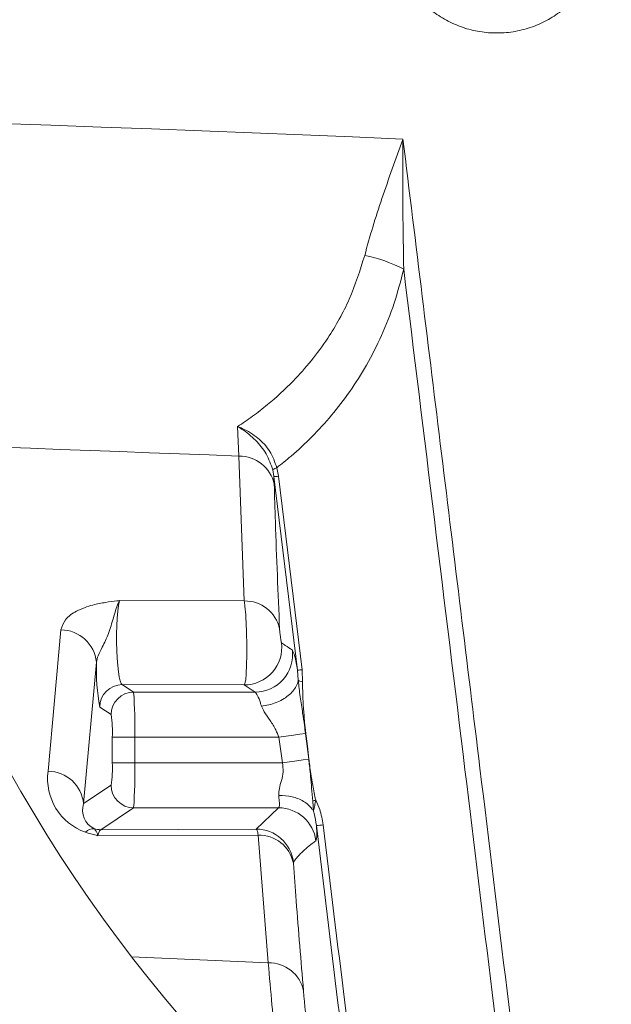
# Model space of a CAD drawing. Header units: millimetres. Extents: x 0 to 8410, y 0 to 5940.
# Tile 244 of 256: x 3649 to 3807, y 4912 to 5175. Entities that reach past the tile are written whole.
import ezdxf

# ---------------------------------------------------------------- set-up
doc = ezdxf.new("R2010")
doc.units = ezdxf.units.MM
doc.header["$LTSCALE"] = 10
doc.styles.add('SLDTEXTSTYLE0', font='TXT', dxfattribs={"width": 0.605})
doc.dimstyles.new('SLDDIMSTYLE15', dxfattribs={"dimtxt": 50, "dimasz": 50, "dimexe": 0, "dimexo": 0.0625, "dimgap": 12.5, "dimtad": 1, "dimtoh": 1, "dimdec": 1, "dimlfac": 0.5, "dimrnd": 1e-09, "dimzin": 12, "dimdsep": 46, "dimtxsty": 'SLDTEXTSTYLE0', "dimsah": 1, "dimcen": 0.09, "dimadec": 0, "dimazin": 0, "dimtfac": 1, "dimtofl": 0, "dimtmove": 0, "dimatfit": 3, "dimfxl": 0, "dimfrac": 2, "dimtolj": 1, "dimtzin": 12, "dimarcsym": 0})

# ---------------------------------------------------------------- blocks, each defined once
blk = doc.blocks.new('*D57')
at = {"color": 7, "linetype": 'Continuous', "lineweight": 0}
for p, q in [((3776.07, 5359.03), (3776.07, 5662.89)), ((3996.07, 4819.03), (3996.07, 5662.89)), ((3776.07, 5647.89), (3996.07, 5647.89))]:
    blk.add_line(p, q, dxfattribs=at)
for points in [[(3776.07, 5647.89), (3826.07, 5640.39), (3826.07, 5655.39)], [(3996.07, 5647.89), (3946.07, 5655.39), (3946.07, 5640.39)]]:
    blk.add_solid(points, dxfattribs=at)
at = {"color": 7, "linetype": 'Continuous', "lineweight": 0, "insert": (3828.78, 5712.35), "char_height": 50, "attachment_point": 1, "style": 'SLDTEXTSTYLE0'}
blk.add_mtext('110', dxfattribs=at)
blk = doc.blocks.new('*D58')
at = {"color": 7, "linetype": 'Continuous', "lineweight": 0}
for p, q in [((3776.07, 5199.03), (3429.43, 5199.03)), ((3444.43, 5199.03), (3444.43, 4819.03)), ((3996.07, 4819.03), (3429.43, 4819.03))]:
    blk.add_line(p, q, dxfattribs=at)
for points in [[(3444.43, 5199.03), (3436.93, 5149.03), (3451.93, 5149.03)], [(3444.43, 4819.03), (3451.93, 4869.03), (3436.93, 4869.03)]]:
    blk.add_solid(points, dxfattribs=at)
at = {"color": 7, "linetype": 'Continuous', "lineweight": 0, "insert": (3379.97, 4951.74), "char_height": 50, "attachment_point": 1, "rotation": 90, "style": 'SLDTEXTSTYLE0'}
blk.add_mtext('190', dxfattribs=at)

msp = doc.modelspace()

# ---------------------------------------------------------------- linework, layer by layer
at = {"color": 8, "linetype": 'Continuous', "lineweight": 0}
for p, q in [((3707.500049, 5058.271115), (3707.152376, 5066.14763)), ((3708.934644, 5019.712274), (3707.500049, 5058.271115)), ((3716.823408, 5052.82027), (3716.509187, 5054.604475)), ((3717.585632, 5055.197661), (3718.016946, 5052.939003)), ((3716.823408, 5052.82027), (3716.887513, 5050.841396)), ((3723.120028, 5001.301711), (3716.823408, 5052.82027)), ((3718.016946, 5052.939003), (3724.315667, 5001.4028)), ((3675.673404, 5019.827073), (3708.934644, 5019.712274)), ((3656.678179, 4974.384134), (3660.114104, 5012.028043)), ((3669.577026, 5003.379648), (3666.141117, 4965.735738)), ((3723.301077, 4998.586004), (3723.120028, 5001.301711)), ((3724.315667, 5001.4028), (3724.46377, 4998.183792)), ((3676.432708, 4997.451608), (3679.462934, 4995.432441)), ((3708.914214, 4997.339432), (3676.432708, 4997.451608)), ((3679.462934, 4995.432441), (3711.819509, 4995.432441)), ((3711.819509, 4995.432441), (3708.914214, 4997.339432)), ((3673.471147, 4989.436095), (3670.440936, 4991.455262)), ((3673.774624, 4976.616328), (3673.774624, 4983.439748)), ((3679.766396, 4983.439748), (3673.774624, 4983.439748)), ((3679.766396, 4983.439748), (3679.766396, 4976.616328)), ((3718.097398, 4983.439748), (3679.766396, 4983.439748)), ((3719.060296, 4976.616328), (3718.097398, 4983.439748)), ((3726.076567, 4977.612441), (3725.224459, 4984.440153)), ((3679.766396, 4976.616328), (3673.774624, 4976.616328)), ((3679.766396, 4976.616328), (3719.060296, 4976.616328)), ((3666.141117, 4965.735738), (3673.471147, 4970.619981)), ((3679.462934, 4964.623635), (3670.715073, 4958.794658)), ((3718.065271, 4964.623635), (3679.462934, 4964.623635)), ((3712.07107, 4958.955829), (3718.065271, 4964.623635)), ((3670.715073, 4958.794658), (3712.07107, 4958.955829)), ((3712.599793, 4957.340782), (3669.954845, 4957.174604)), ((3715.298751, 4923.308258), (3712.599793, 4957.340782)), ((3678.924912, 4924.959128), (3715.298751, 4923.308258))]:
    msp.add_line(p, q, dxfattribs=at)
at = {"color": 8, "linetype": 'Continuous', "lineweight": 0, "flags": 128}
for points in [[(3644.072616, 5146.888201), (3657.457137, 5146.411364), (3670.842135, 5145.921533), (3684.227565, 5145.418589), (3697.613382, 5144.902651), (3710.999513, 5144.37372), (3724.385941, 5143.831675), (3737.772578, 5143.276756), (3751.159424, 5142.708843)], [(3707.500049, 5058.271115), (3699.571156, 5058.584874), (3691.642368, 5058.893983), (3683.713713, 5059.198563), (3675.785178, 5059.498494), (3667.856792, 5059.793775), (3659.928569, 5060.084407), (3652.000496, 5060.37039), (3644.072616, 5060.651844)], [(3675.673404, 5019.827073), (3675.444105, 5018.548315), (3675.249422, 5016.961043), (3675.095969, 5015.119021), (3674.988919, 5013.084595), (3674.931937, 5010.926907), (3674.926931, 5008.718913), (3674.974078, 5006.535475), (3675.07177, 5004.450624), (3675.216714, 5002.53505), (3675.403976, 5000.853603), (3675.627241, 4999.463265), (3675.878906, 4998.411124), (3676.150465, 4997.732942), (3676.432708, 4997.451608)], [(3725.261548, 4984.445279), (3723.742643, 4984.232132), (3721.993738, 4983.986681), (3720.086077, 4983.718936), (3718.097398, 4983.439748)], [(3725.307339, 4984.44802), (3725.391293, 4983.738964), (3725.711519, 4981.033032), (3726.115414, 4977.616374)], [(3726.09421, 4977.614348), (3724.590012, 4977.400963), (3722.870761, 4977.156942), (3721.003318, 4976.892059), (3719.060296, 4976.616328)]]:
    msp.add_lwpolyline(points, dxfattribs=at)
at = {"color": 7, "linetype": 'Continuous', "lineweight": 0}
msp.add_arc((3995.805343, 5169.02803), 399.978575, 130.86720205, 318.13334601, dxfattribs=at)
at = {"color": 8, "linetype": 'Continuous', "lineweight": 0}
for centre, radius, start, end in [((3732.634774, 5071.461136), 41.136669, 62.8967148, 78.29710787), ((3707.646674, 5048.810977), 9.461274, 12.39224465, 90.88796531), ((3718.41912, 5052.411846), 2.907829, 106.65665017, 131.05812403), ((3715.185837, 5075.339967), 22.579158, 274.15907161, 277.20304379), ((3709.132494, 5010.31104), 9.403316, 12.10327205, 91.2056181), ((3660.00496, 5002.40734), 9.621322, 5.80007258, 89.35002726), ((3708.890993, 5007.350452), 10.011047, 270.13290107, 6.89418275), ((3711.790819, 5005.444915), 10.012515, 270.16417528, 6.88409962), ((3724.48701, 5001.364333), 54.946955, 177.8980648, 190.38949806), ((3722.555023, 5015.105601), 13.815449, 272.3438552, 277.32169812), ((3676.44779, 4991.444764), 6.006863, 90.14386076, 179.89986729), ((3679.478022, 4989.425576), 6.006885, 90.1439206, 179.89966496), ((3555.588959, 4986.297758), 124.210322, 358.68153987, 4.21745719), ((3642.558571, 4984.865746), 31.248607, 357.38445749, 8.41011461), ((3671.679078, 4972.403265), 15.131121, 172.47761189, 250.69250875), ((3656.569026, 4964.763404), 9.621349, 5.80021643, 89.34997327), ((3642.556249, 4975.190447), 31.250921, 351.59029484, 2.61513306), ((3555.588959, 4973.758318), 124.210322, 355.78254281, 1.31846013), ((3679.478022, 4970.6305), 6.006885, 180.10033504, 269.8560794), ((3731.070832, 4955.749065), 11.362381, 106.0194971, 110.05633924), ((3671.278475, 4963.978005), 5.429741, 161.11175973, 245.23796117), ((3718.042771, 4954.61303), 10.01063, 7.08870604, 89.87122186), ((3668.832002, 4956.087349), 2.965158, 86.67024988, 136.64040514), ((3670.727076, 4964.790473), 5.995827, 253.30113456, 269.88529713), ((3672.311631, 4957.057057), 2.359716, 132.57770003, 177.14468022), ((3712.061723, 4948.949327), 10.006506, 7.0679704, 89.94647972), ((3727.881161, 4975.664706), 15.728039, 270.86790454, 277.43115739), ((3712.878189, 4948.034452), 9.310493, 11.62812133, 91.71347726), ((3715.62041, 4914.054084), 9.259762, 11.36335923, 91.99070154)]:
    msp.add_arc(centre, radius, start, end, dxfattribs=at)
for points, knots in [([(3799.014264, 5182.784622), (3798.025576, 5181.525243), (3796.07589, 5179.041757), (3792.42055, 5176.03274), (3788.3855, 5173.629562), (3783.967705, 5171.9491), (3779.313649, 5171.01072), (3774.566424, 5170.884237), (3769.862409, 5171.540028), (3765.340096, 5172.992777), (3761.117925, 5175.169524), (3757.331346, 5178.037996), (3754.068349, 5181.490033), (3751.445405, 5185.450157), (3749.509848, 5189.787067), (3748.346245, 5194.391131), (3747.955527, 5199.122944), (3748.381242, 5203.851368), (3749.578269, 5208.444624), (3751.544153, 5212.765513), (3754.41136, 5217.024182), (3758.048444, 5220.676295), (3762.297225, 5223.561667), (3766.612639, 5225.545627), (3771.20315, 5226.760875), (3775.931395, 5227.204618), (3780.665997, 5226.831595), (3785.2753, 5225.684719), (3789.620174, 5223.764794), (3793.59004, 5221.156063), (3797.054192, 5217.905596), (3799.93607, 5214.129793), (3802.128073, 5209.916226), (3803.597173, 5205.400128), (3804.269817, 5200.700171), (3804.163837, 5195.952031), (3803.234035, 5191.301848), (3801.589865, 5186.812748), (3799.876827, 5184.133632), (3799.014264, 5182.784622)], [0, 0, 0, 0, 0.0272180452, 0.0536738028, 0.0801277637, 0.1069729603, 0.1338170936, 0.160669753, 0.1875220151, 0.2143799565, 0.241238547, 0.2680968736, 0.29495694, 0.3218110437, 0.3486671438, 0.3755141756, 0.4023618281, 0.4292026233, 0.456042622, 0.4828790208, 0.5097142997, 0.5431599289, 0.5700129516, 0.5968645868, 0.623714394, 0.6505632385, 0.6774178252, 0.7042726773, 0.7311309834, 0.7579908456, 0.7848479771, 0.8117075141, 0.8385596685, 0.8654132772, 0.8922584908, 0.9191039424, 0.9459419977, 0.9727802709, 1, 1, 1, 1]), ([(3740.978801, 5111.74268), (3741.673974, 5114.260892), (3743.078093, 5119.347209), (3746.45112, 5129.650573), (3749.24338, 5137.421523), (3751.149012, 5142.680113), (3751.159424, 5142.708843)], [0, 0, 0, 0, 0.2403200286, 0.4854013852, 0.997188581, 1, 1, 1, 1]), ([(3751.159424, 5142.708843), (3751.159334, 5142.6761), (3751.138711, 5135.12004), (3751.097566, 5123.575938), (3751.304718, 5112.067068), (3751.376474, 5108.080451)], [0, 0, 0, 0, 0.0028365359, 0.654587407, 1, 1, 1, 1]), ([(3751.159424, 5142.708843), (3754.589001, 5114.787925), (3761.44817, 5058.945981), (3773.084913, 4963.598968), (3782.519995, 4886.02561), (3788.505385, 4836.3709), (3789.728606, 4826.22308)], [0, 0, 0, 0, 0.2646958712, 0.529392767, 0.9038230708, 1, 1, 1, 1]), ([(3707.152376, 5066.14763), (3708.489345, 5067.053701), (3711.212296, 5068.899059), (3716.24041, 5072.828618), (3721.549958, 5077.692218), (3726.871428, 5083.675257), (3732.102356, 5090.826993), (3737.314806, 5100.086169), (3739.740157, 5107.802098), (3740.978801, 5111.74268)], [0, 0, 0, 0, 0.08343393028, 0.16992655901, 0.32952992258, 0.45475319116, 0.58301495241, 0.78704263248, 1, 1, 1, 1]), ([(3751.376474, 5108.080451), (3750.582399, 5105.026896), (3749.015762, 5099.002508), (3745.617423, 5090.451554), (3741.656686, 5082.610245), (3737.166417, 5075.527644), (3732.298048, 5069.159964), (3727.037538, 5063.405668), (3722.104961, 5058.792864), (3718.855114, 5056.207555), (3717.585632, 5055.197661)], [0, 0, 0, 0, 0.1477518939, 0.2915011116, 0.4302304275, 0.5589619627, 0.6839547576, 0.8054086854, 0.9239871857, 1, 1, 1, 1]), ([(3785.369778, 4828.881388), (3784.271371, 4837.993774), (3778.410877, 4886.612443), (3767.098883, 4979.681167), (3756.819472, 5063.629435), (3751.376474, 5108.080451)], [0, 0, 0, 0, 0.0978985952, 0.5223329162, 1, 1, 1, 1]), ([(3707.152376, 5066.14763), (3707.165997, 5066.142669), (3707.576618, 5065.993109), (3709.505086, 5065.207798), (3712.629389, 5063.282783), (3716.018491, 5059.717841), (3717.062298, 5056.707139), (3717.585632, 5055.197661)], [0, 0, 0, 0, 0.0027696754, 0.0834909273, 0.3974332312, 0.6978904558, 1, 1, 1, 1]), ([(3716.509187, 5054.604475), (3716.00031, 5056.065414), (3714.98172, 5058.989686), (3711.99205, 5062.66702), (3709.240944, 5064.905163), (3707.526089, 5065.938714), (3707.164026, 5066.141118), (3707.152376, 5066.14763)], [0, 0, 0, 0, 0.302688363, 0.6058729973, 0.9182886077, 0.9973707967, 1, 1, 1, 1]), ([(3716.887513, 5050.841396), (3716.988283, 5047.500072), (3717.37601, 5034.643911), (3717.922402, 5021.793359), (3718.326786, 5012.282674)], [0, 0, 0, 0, 0.2599006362, 1, 1, 1, 1]), ([(3660.114104, 5012.028043), (3660.431825, 5012.980927), (3661.148811, 5015.131246), (3664.512008, 5017.282282), (3668.19741, 5018.608276), (3671.869706, 5019.338057), (3674.220354, 5019.650884), (3675.443486, 5019.800453), (3675.662089, 5019.825763), (3675.673404, 5019.827073)], [0, 0, 0, 0, 0.15910875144, 0.35905206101, 0.61281621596, 0.79993090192, 0.96426718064, 0.99815043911, 1, 1, 1, 1]), ([(3675.673404, 5019.827073), (3675.670805, 5019.82159), (3675.563806, 5019.595915), (3674.921907, 5018.089453), (3674.068173, 5015.134157), (3672.844617, 5011.134337), (3671.397239, 5007.815213), (3669.979248, 5005.386353), (3669.696294, 5003.97468), (3669.577026, 5003.379648)], [0, 0, 0, 0, 0.00103553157, 0.04262313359, 0.27922947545, 0.52502249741, 0.755756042, 0.89704897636, 1, 1, 1, 1]), ([(3708.914214, 4997.339432), (3709.017874, 4997.614945), (3709.371737, 4998.555471), (3709.413381, 5000.648393), (3709.595511, 5003.689932), (3709.596485, 5007.415882), (3709.534437, 5011.342114), (3709.369439, 5015.009189), (3709.181683, 5017.770547), (3708.992806, 5019.255118), (3708.934644, 5019.712274)], [0, 0, 0, 0, 0.039165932, 0.1337016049, 0.275361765, 0.4481477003, 0.6304799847, 0.800109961, 0.9384462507, 1, 1, 1, 1]), ([(3718.326786, 5012.282674), (3718.331129, 5012.2064), (3718.345291, 5011.957692), (3718.38817, 5011.4978), (3718.453498, 5010.88661), (3718.535108, 5010.232054), (3718.618452, 5009.611212), (3718.705288, 5009.103035), (3718.755406, 5008.757069), (3718.812946, 5008.598257), (3718.829656, 5008.552139)], [0, 0, 0, 0, 0.0608016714, 0.1982576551, 0.3675356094, 0.5499955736, 0.7233198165, 0.8657515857, 0.9610153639, 1, 1, 1, 1]), ([(3718.829656, 5008.552139), (3719.16578, 5008.317369), (3720.114871, 5007.654467), (3721.096906, 5007.041142), (3721.73115, 5006.645029)], [0, 0, 0, 0, 0.3541534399, 1, 1, 1, 1]), ([(3721.73115, 5006.645029), (3721.933342, 5006.151747), (3722.62549, 5004.463132), (3722.87474, 5002.615222), (3723.11571, 5001.324835), (3723.120028, 5001.301711)], [0, 0, 0, 0, 0.2883968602, 0.987247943, 1, 1, 1, 1]), ([(3723.301077, 4998.586004), (3723.291319, 4998.538074), (3723.182952, 4998.005805), (3722.79585, 4996.986645), (3721.887918, 4995.652942), (3720.644457, 4994.44633), (3719.118777, 4993.409601), (3717.36979, 4992.587099), (3715.468679, 4991.986039), (3714.14028, 4991.809989), (3713.47315, 4991.721575)], [0, 0, 0, 0, 0.0115099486, 0.1278190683, 0.2531367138, 0.3884515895, 0.5331052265, 0.6851780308, 0.8418944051, 1, 1, 1, 1]), ([(3725.224459, 4984.440153), (3725.132116, 4985.154637), (3724.898239, 4986.964195), (3724.420356, 4990.223069), (3723.765004, 4994.209473), (3723.455592, 4997.128363), (3723.301077, 4998.586004)], [0, 0, 0, 0, 0.1513734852, 0.3833801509, 0.6920713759, 1, 1, 1, 1]), ([(3724.46377, 4998.183792), (3724.207123, 4998.230877), (3723.797309, 4998.306062), (3723.436084, 4998.509842), (3723.301077, 4998.586004)], [0, 0, 0, 0, 0.6262521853, 1, 1, 1, 1]), ([(3724.46377, 4998.183792), (3724.458943, 4997.391625), (3724.444997, 4995.102886), (3724.650488, 4991.511587), (3724.944209, 4987.750678), (3725.187706, 4985.461658), (3725.304357, 4984.473293), (3725.307339, 4984.44802)], [0, 0, 0, 0, 0.1725626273, 0.4985702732, 0.7831762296, 0.9944559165, 1, 1, 1, 1]), ([(3713.47315, 4991.721575), (3713.379874, 4991.998674), (3713.051452, 4992.974331), (3712.669386, 4994.310959), (3712.020338, 4995.167431), (3711.819509, 4995.432441)], [0, 0, 0, 0, 0.2150300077, 0.7571138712, 1, 1, 1, 1]), ([(3718.097398, 4983.439748), (3717.855404, 4984.087744), (3717.266095, 4985.665762), (3715.82203, 4987.860203), (3714.35767, 4989.86911), (3713.714312, 4991.216505), (3713.47315, 4991.721575)], [0, 0, 0, 0, 0.2176094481, 0.52992843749, 0.82379402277, 1, 1, 1, 1]), ([(3727.174172, 4966.422384), (3727.067377, 4967.579893), (3726.863975, 4969.784508), (3726.611276, 4972.754544), (3726.364219, 4975.182187), (3726.188946, 4976.706339), (3726.09449, 4977.467929), (3726.076567, 4977.612441)], [0, 0, 0, 0, 0.3101347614, 0.5906888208, 0.7952512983, 0.9611490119, 1, 1, 1, 1]), ([(3726.115414, 4977.616374), (3726.185848, 4977.040597), (3726.342894, 4975.756793), (3726.676514, 4973.43067), (3727.17644, 4970.350285), (3727.662515, 4967.992831), (3727.935219, 4966.67022)], [0, 0, 0, 0, 0.156767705, 0.3495428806, 0.6350716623, 1, 1, 1, 1]), ([(3718.096936, 4967.928951), (3718.126566, 4968.556509), (3718.190259, 4969.905502), (3718.860222, 4971.92877), (3719.409125, 4974.20921), (3719.178182, 4975.80285), (3719.060296, 4976.616328)], [0, 0, 0, 0, 0.2126934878, 0.4572041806, 0.7229285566, 1, 1, 1, 1]), ([(3718.065271, 4964.623635), (3718.12033, 4964.71768), (3718.433949, 4965.253361), (3718.209691, 4966.446787), (3718.134413, 4967.436309), (3718.096936, 4967.928951)], [0, 0, 0, 0, 0.09660005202, 0.55023463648, 1, 1, 1, 1]), ([(3727.338248, 4963.726346), (3727.204557, 4963.938663), (3726.542359, 4964.990304), (3724.680238, 4966.530262), (3721.587912, 4967.782605), (3719.286393, 4967.879087), (3718.096936, 4967.928951)], [0, 0, 0, 0, 0.0709912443, 0.351632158, 0.6649144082, 1, 1, 1, 1]), ([(3727.935219, 4966.67022), (3727.853707, 4966.204224), (3727.727556, 4965.483037), (3727.510585, 4964.553468), (3727.398912, 4964.045853), (3727.349333, 4963.785223), (3727.340685, 4963.738946), (3727.339081, 4963.730201), (3727.338308, 4963.725989)], [0, 0, 0, 0, 0.4722215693, 0.7308226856, 0.9529926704, 0.9911225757, 0.9957236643, 1, 1, 1, 1]), ([(3727.935219, 4966.67022), (3728.321729, 4965.859065), (3729.318367, 4963.767459), (3729.688658, 4961.473249), (3729.915345, 4960.068767)], [0, 0, 0, 0, 0.3878144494, 1, 1, 1, 1]), ([(3727.338308, 4963.725989), (3727.33784, 4963.732148), (3727.333839, 4963.784737), (3727.312697, 4964.090645), (3727.277709, 4964.984399), (3727.216823, 4965.830017), (3727.174172, 4966.422384)], [0, 0, 0, 0, 0.0068594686, 0.0585699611, 0.340514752, 1, 1, 1, 1]), ([(3728.119397, 4959.938471), (3727.962922, 4961.015457), (3727.776852, 4962.296137), (3727.398398, 4963.530085), (3727.338204, 4963.726346)], [0, 0, 0, 0, 0.8409482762, 1, 1, 1, 1]), ([(3669.004226, 4959.047501), (3669.318684, 4958.602305), (3669.726941, 4958.024313), (3669.908891, 4957.340593), (3669.95325, 4957.180365), (3669.954845, 4957.174604)], [0, 0, 0, 0, 0.7637019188, 0.9915035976, 1, 1, 1, 1]), ([(3712.599793, 4957.340782), (3712.555584, 4957.847334), (3712.503211, 4958.447421), (3712.129344, 4958.88727), (3712.07107, 4958.955829)], [0, 0, 0, 0, 0.8441308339, 1, 1, 1, 1]), ([(3728.119397, 4959.938471), (3728.128035, 4959.679063), (3728.167503, 4958.493831), (3728.367185, 4957.084977), (3728.031795, 4956.022378), (3727.976882, 4955.848401)], [0, 0, 0, 0, 0.189835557, 0.8673534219, 1, 1, 1, 1]), ([(3740.071157, 4861.484771), (3739.914274, 4862.783916), (3735.950931, 4895.604308), (3731.956099, 4928.420886), (3728.119397, 4959.938471)], [0, 0, 0, 0, 0.0395834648, 1, 1, 1, 1]), ([(3729.915345, 4960.068767), (3733.753164, 4928.539505), (3737.820387, 4895.125601), (3741.855391, 4861.707796), (3742.082977, 4859.822934)], [0, 0, 0, 0, 0.9435970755, 1, 1, 1, 1]), ([(3669.954845, 4957.174604), (3669.943938, 4957.177505), (3669.779009, 4957.221364), (3668.679531, 4957.51413), (3667.60159, 4957.841822), (3666.676158, 4958.123152)], [0, 0, 0, 0, 0.009920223, 0.1499977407, 1, 1, 1, 1]), ([(3727.976882, 4955.848401), (3727.662221, 4955.617195), (3726.208494, 4954.549035), (3724.078498, 4952.767534), (3722.590839, 4950.922897), (3721.992189, 4950.180595)], [0, 0, 0, 0, 0.1416909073, 0.6546066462, 1, 1, 1, 1]), ([(3721.992189, 4950.180595), (3721.990424, 4950.168919), (3721.976956, 4950.079796), (3721.988, 4949.989515), (3721.997598, 4949.911063)], [0, 0, 0, 0, 0.1310082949, 1, 1, 1, 1]), ([(3721.997598, 4949.911063), (3722.24254, 4946.564979), (3723.073362, 4935.215389), (3724.026513, 4923.875327), (3724.698657, 4915.878539)], [0, 0, 0, 0, 0.2948197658, 1, 1, 1, 1]), ([(3718.461508, 4886.850302), (3718.368048, 4887.961839), (3718.124241, 4890.86149), (3717.673693, 4896.170789), (3717.045943, 4903.481732), (3716.240731, 4912.735197), (3715.631087, 4919.578024), (3715.298751, 4923.308258)], [0, 0, 0, 0, 0.0914437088, 0.2385480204, 0.4368130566, 0.6929896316, 1, 1, 1, 1]), ([(3724.698657, 4915.878539), (3725.022547, 4912.118433), (3725.618416, 4905.20087), (3726.419355, 4895.687103), (3727.056306, 4888.01919), (3727.520804, 4882.358769), (3727.769985, 4879.293674), (3727.863514, 4878.143196)], [0, 0, 0, 0, 0.2989892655, 0.5500582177, 0.7563733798, 0.9085551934, 1, 1, 1, 1])]:
    msp.add_open_spline(points, degree=3, knots=knots, dxfattribs=at)

# ---------------------------------------------------------------- dimensions: what is measured, and where the dimension line sits
at = {"color": 7, "linetype": 'Continuous', "lineweight": 0}
dim = msp.add_linear_dim(base=(3996.072613, 5647.891724), p1=(3776.072613, 5359.028048), p2=(3996.072613, 4819.028048), dimstyle='SLDDIMSTYLE15', dxfattribs=at)
dim.commit()
dim.dimension.update_dxf_attribs({"geometry": '*D57', "text_midpoint": (3886.072613, 5647.891724), "dimtype": 160})
dim = msp.add_linear_dim(base=(3444.426935, 4819.028048), p1=(3776.072613, 5199.028048), p2=(3996.072613, 4819.028048), angle=90, dimstyle='SLDDIMSTYLE15', dxfattribs=at)
dim.commit()
dim.dimension.update_dxf_attribs({"geometry": '*D58', "text_midpoint": (3444.426935, 5009.028048), "dimtype": 160})

doc.saveas('drawing.dxf')
